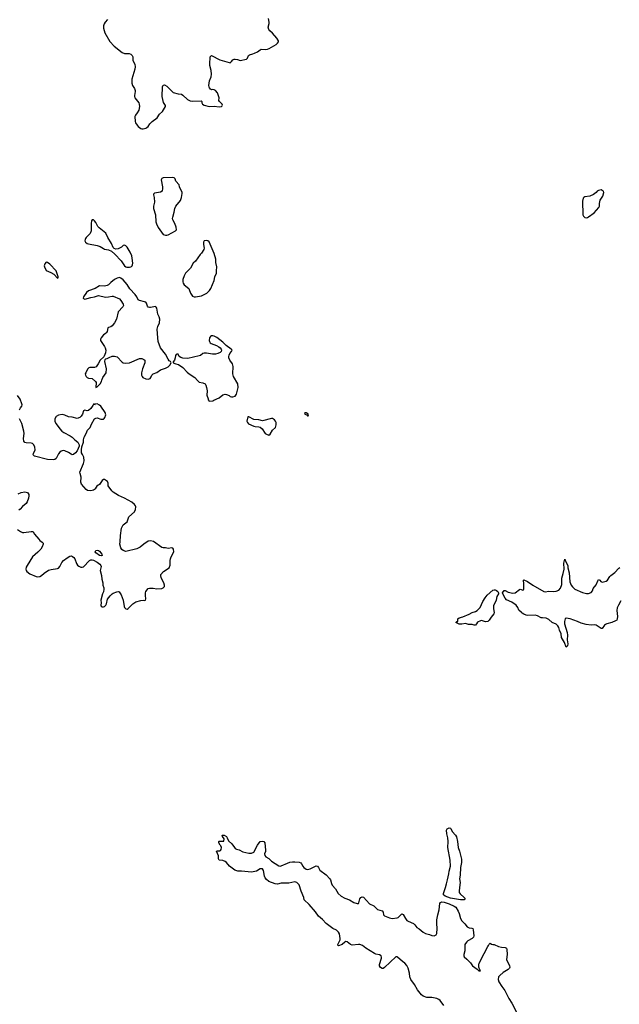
# Model space of a CAD drawing. Header units: inches. Extents: x 1474254 to 1647085, y 640389 to 772279.
# Tile 40 of 85: x 1541925 to 1551563, y 706850 to 722688. Entities that reach past the tile are written whole.
import ezdxf

# ---------------------------------------------------------------- set-up
doc = ezdxf.new("R2010")
doc.units = ezdxf.units.IN
doc.header["$MEASUREMENT"] = 0
for name, color, linetype in [('B5740', 7, 'Continuous'), ('B5741', 7, 'Continuous'), ('B5742', 7, 'Continuous'), ('B5751', 7, 'Continuous')]:
    doc.layers.add(name, color=color, linetype=linetype)

msp = doc.modelspace()

# ---------------------------------------------------------------- linework, layer by layer
at = {"layer": 'B5740', "color": 6, "elevation": 700}
msp.add_lwpolyline([(1549050, 708528), (1549009, 708530), (1548850, 708558), (1548765, 708590), (1548740, 708610), (1548738, 708630), (1548772, 708728), (1548784, 708790), (1548803, 708850), (1548823, 708950), (1548827, 708993), (1548848, 709072), (1548847, 709167), (1548808, 709370), (1548815, 709470), (1548806, 709530), (1548792, 709590), (1548788, 709650), (1548799, 709670), (1548830, 709687), (1548850, 709686), (1548858, 709678), (1548877, 709630), (1548931, 709570), (1548945, 709545), (1548965, 709470), (1548972, 709370), (1548994, 709314), (1549027, 709187), (1549029, 709130), (1549011, 709050), (1549004, 708930), (1548993, 708870), (1549007, 708810), (1548992, 708728), (1548987, 708670), (1548991, 708650), (1549006, 708626), (1549069, 708570), (1549085, 708550), (1549069, 708531)], close=True, dxfattribs=at)
msp.add_lwpolyline([(1548744, 706830), (1548683, 706910), (1548662, 706930), (1548630, 706945), (1548550, 706962), (1548470, 706960), (1548410, 706980), (1548382, 707002), (1548321, 707081), (1548270, 707168), (1548212, 707250), (1548197, 707290), (1548189, 707351), (1548170, 707430), (1548150, 707475), (1548117, 707510), (1548078, 707538), (1547998, 707610), (1547990, 707614), (1547970, 707612), (1547790, 707443), (1547770, 707428), (1547750, 707427), (1547723, 707443), (1547708, 707470), (1547707, 707490), (1547741, 707590), (1547743, 707610), (1547737, 707630), (1547710, 707644), (1547650, 707657), (1547626, 707666), (1547490, 707752), (1547434, 707794), (1547390, 707810), (1547370, 707814), (1547270, 707802), (1547244, 707810), (1547190, 707856), (1547170, 707862), (1547149, 707851), (1547110, 707812), (1547050, 707793), (1547041, 707801), (1547039, 707810), (1547074, 707886), (1547078, 707910), (1547064, 707984), (1547052, 708010), (1547020, 708040), (1546956, 708070), (1546853, 708150), (1546794, 708214), (1546726, 708270), (1546678, 708338), (1546577, 708457), (1546498, 708530), (1546490, 708570), (1546447, 708670), (1546415, 708770), (1546381, 708810), (1546350, 708822), (1546250, 708796), (1546130, 708800), (1546070, 708785), (1546030, 708787), (1545930, 708828), (1545890, 708857), (1545870, 708883), (1545858, 708910), (1545844, 709004), (1545827, 709027), (1545810, 709031), (1545790, 709027), (1545730, 708990), (1545650, 708976), (1545491, 708989), (1545430, 708989), (1545385, 709010), (1545295, 709070), (1545251, 709131), (1545230, 709146), (1545190, 709162), (1545129, 709170), (1545120, 709190), (1545118, 709238), (1545089, 709311), (1545090, 709314), (1545102, 709318), (1545142, 709318), (1545155, 709325), (1545162, 709338), (1545169, 709370), (1545159, 709399), (1545148, 709410), (1545126, 709450), (1545126, 709470), (1545130, 709474), (1545206, 709474), (1545214, 709510), (1545185, 709550), (1545178, 709570), (1545187, 709573), (1545213, 709570), (1545250, 709547), (1545262, 709530), (1545282, 709482), (1545333, 709433), (1545376, 709370), (1545390, 709357), (1545410, 709347), (1545455, 709335), (1545510, 709305), (1545610, 709280), (1545650, 709282), (1545690, 709299), (1545750, 709411), (1545790, 709471), (1545824, 709476), (1545850, 709470), (1545866, 709446), (1545875, 709330), (1545874, 709310), (1545859, 709270), (1545865, 709245), (1545884, 709224), (1545930, 709198), (1545975, 709155), (1546090, 709078), (1546110, 709074), (1546130, 709078), (1546230, 709122), (1546270, 709135), (1546310, 709142), (1546350, 709144), (1546415, 709135), (1546444, 709124), (1546457, 709110), (1546476, 709070), (1546493, 709050), (1546530, 709026), (1546550, 709021), (1546593, 709027), (1546690, 709078), (1546710, 709073), (1546730, 709051), (1546750, 709010), (1546850, 708932), (1546908, 708870), (1546920, 708850), (1546935, 708795), (1546949, 708769), (1546999, 708710), (1547046, 708630), (1547090, 708592), (1547150, 708558), (1547229, 708529), (1547294, 708490), (1547351, 708469), (1547370, 708471), (1547379, 708481), (1547392, 708548), (1547406, 708570), (1547430, 708579), (1547450, 708574), (1547547, 708467), (1547615, 708435), (1547677, 708377), (1547753, 708353), (1547767, 708330), (1547775, 708290), (1547790, 708274), (1547870, 708241), (1547910, 708233), (1547990, 708239), (1548011, 708249), (1548070, 708306), (1548090, 708296), (1548127, 708230), (1548150, 708200), (1548170, 708185), (1548256, 708150), (1548278, 708130), (1548310, 708086), (1548344, 708064), (1548410, 708009), (1548450, 707990), (1548515, 707975), (1548550, 707957), (1548590, 707952), (1548622, 707970), (1548632, 707988), (1548637, 708070), (1548628, 708150), (1548630, 708210), (1548644, 708290), (1548670, 708370), (1548680, 708470), (1548688, 708490), (1548710, 708499), (1548750, 708494), (1548830, 708468), (1548911, 708430), (1548936, 708410), (1548975, 708350), (1548991, 708311), (1549013, 708233), (1549033, 708193), (1549082, 708142), (1549116, 708096), (1549150, 708079), (1549195, 708075), (1549208, 708068), (1549216, 708050), (1549225, 707950), (1549219, 707930), (1549199, 707910), (1549131, 707870), (1549110, 707853), (1549090, 707830), (1549081, 707810), (1549078, 707710), (1549062, 707650), (1549062, 707630), (1549070, 707615), (1549115, 707575), (1549170, 707515), (1549201, 707470), (1549278, 707418), (1549308, 707388), (1549330, 707387), (1549332, 707390), (1549322, 707402), (1549306, 707446), (1549304, 707484), (1549310, 707510), (1549390, 707670), (1549450, 707781), (1549463, 707797), (1549470, 707816), (1549490, 707831), (1549510, 707818), (1549530, 707811), (1549550, 707811), (1549621, 707781), (1549670, 707771), (1549730, 707766), (1549750, 707751), (1549756, 707730), (1549761, 707650), (1549751, 707570), (1549801, 707470), (1549805, 707450), (1549796, 707430), (1549778, 707410), (1549699, 707361), (1549644, 707316), (1549624, 707290), (1549615, 707250), (1549629, 707209), (1549674, 707134), (1549721, 707070), (1549786, 706946), (1549835, 706870), (1549941, 706661)], dxfattribs=at)
at = {"layer": 'B5741', "color": 6}
for points, elevation in [([(1544218, 720000), (1544223, 719970), (1544214, 719930), (1544187, 719913), (1544090, 719896), (1544077, 719883), (1544074, 719870), (1544085, 719825), (1544092, 719752), (1544076, 719690), (1544077, 719650), (1544107, 719550), (1544114, 719434), (1544122, 719402), (1544150, 719346), (1544230, 719231), (1544270, 719220), (1544290, 719220), (1544310, 719227), (1544429, 719290), (1544444, 719310), (1544441, 719350), (1544417, 719410), (1544385, 719470), (1544381, 719490), (1544384, 719510), (1544407, 719590), (1544418, 719650), (1544437, 719690), (1544510, 719777), (1544528, 719830), (1544536, 719890), (1544534, 719914), (1544501, 719981), (1544495, 720000)], 800), ([(1541922, 716410), (1541938, 716442), (1541959, 716470), (1541966, 716490), (1541962, 716510), (1541930, 716583), (1541890, 716645)], 800), ([(1541890, 714488), (1541936, 714456), (1541970, 714441), (1541990, 714438), (1542110, 714457), (1542135, 714455), (1542144, 714450), (1542165, 714410), (1542230, 714330), (1542250, 714308), (1542286, 714286), (1542302, 714270), (1542300, 714250), (1542285, 714210), (1542265, 714170), (1542219, 714121), (1542132, 714050), (1542044, 713910), (1542030, 713882), (1542025, 713850), (1542027, 713830), (1542038, 713810), (1542090, 713776), (1542190, 713729), (1542210, 713725), (1542250, 713734), (1542278, 713750), (1542317, 713783), (1542390, 713833), (1542430, 713844), (1542530, 713858), (1542550, 713865), (1542570, 713890), (1542603, 713957), (1542629, 713991), (1542687, 714033), (1542730, 714056), (1542750, 714062), (1542774, 714054), (1542797, 714037), (1542810, 714015), (1542838, 713938), (1542854, 713914), (1542875, 713895), (1542910, 713879), (1542930, 713879), (1542950, 713887), (1543049, 713991), (1543070, 713999), (1543090, 713999), (1543110, 713993), (1543170, 713961), (1543211, 713931), (1543227, 713910), (1543234, 713890), (1543219, 713830), (1543238, 713750), (1543245, 713690), (1543262, 713630), (1543259, 713590), (1543275, 713550), (1543276, 713530), (1543273, 713487), (1543258, 713450), (1543231, 713350), (1543233, 713310), (1543228, 713268), (1543235, 713255), (1543250, 713246), (1543270, 713244), (1543290, 713251), (1543311, 713269), (1543321, 713290), (1543334, 713366), (1543379, 713421), (1543409, 713450), (1543430, 713463), (1543485, 713485), (1543510, 713491), (1543524, 713484), (1543556, 713436), (1543586, 713350), (1543603, 713250), (1543610, 713232), (1543630, 713211), (1543650, 713206), (1543670, 713216), (1543746, 713294), (1543790, 713322), (1543870, 713348), (1543911, 713351), (1543930, 713346), (1543948, 713352), (1543955, 713370), (1543955, 713390), (1543949, 713410), (1543947, 713470), (1543954, 713490), (1543990, 713536), (1544010, 713543), (1544070, 713545), (1544130, 713531), (1544210, 713541), (1544232, 713548), (1544253, 713570), (1544255, 713590), (1544240, 713630), (1544200, 713710), (1544193, 713747), (1544196, 713764), (1544237, 713810), (1544330, 713871), (1544345, 713915), (1544343, 713990), (1544347, 714013), (1544360, 714050), (1544400, 714130), (1544397, 714170), (1544389, 714189), (1544370, 714194), (1544310, 714184), (1544270, 714192), (1544230, 714192), (1544210, 714200), (1544074, 714294), (1544030, 714305), (1543990, 714298), (1543921, 714250), (1543859, 714201), (1543810, 714174), (1543630, 714136), (1543590, 714150), (1543565, 714165), (1543550, 714190), (1543537, 714250), (1543542, 714290), (1543544, 714390), (1543564, 714510), (1543590, 714564), (1543652, 714610), (1543680, 714690), (1543770, 714771), (1543788, 714810), (1543790, 714850), (1543784, 714870), (1543769, 714890), (1543726, 714926), (1543609, 714989), (1543513, 715033), (1543426, 715090), (1543408, 715108), (1543349, 715190), (1543349, 715230), (1543338, 715258), (1543290, 715289), (1543270, 715289), (1543250, 715275), (1543208, 715212), (1543190, 715199), (1543170, 715193), (1543138, 715142), (1543127, 715133), (1543110, 715121), (1543070, 715107), (1543017, 715117), (1542993, 715130), (1542916, 715216), (1542906, 715250), (1542914, 715330), (1542895, 715390), (1542894, 715410), (1542950, 715550), (1542959, 715590), (1542955, 715650), (1542932, 715692), (1542921, 715721), (1542917, 715770), (1542922, 715818), (1542949, 715891), (1542951, 715930), (1542961, 715970), (1542995, 716030), (1543017, 716083), (1543056, 716130), (1543078, 716182), (1543129, 716270), (1543150, 716279), (1543170, 716281), (1543230, 716264), (1543250, 716261), (1543270, 716264), (1543285, 716275), (1543293, 716290), (1543307, 716330), (1543301, 716370), (1543229, 716469), (1543210, 716489), (1543170, 716509), (1543134, 716506), (1543130, 716488), (1543122, 716502), (1543110, 716506), (1543100, 716480), (1543068, 716432), (1543030, 716399), (1543010, 716397), (1542970, 716409), (1542959, 716401), (1542950, 716394), (1542935, 716345), (1542911, 716309), (1542890, 716288), (1542850, 716271), (1542770, 716294), (1542710, 716302), (1542650, 716327), (1542610, 716336), (1542550, 716328), (1542510, 716306), (1542490, 716270), (1542489, 716230), (1542505, 716190), (1542544, 716144), (1542570, 716104), (1542604, 716070), (1542633, 716050), (1542736, 715996), (1542770, 715970), (1542810, 715928), (1542859, 715890), (1542883, 715850), (1542883, 715830), (1542848, 715752), (1542821, 715719), (1542790, 715693), (1542770, 715689), (1542750, 715698), (1542710, 715727), (1542650, 715754), (1542630, 715758), (1542610, 715754), (1542590, 715747), (1542570, 715732), (1542550, 715704), (1542513, 715627), (1542490, 715611), (1542470, 715608), (1542370, 715613), (1542165, 715665), (1542143, 715690), (1542146, 715710), (1542171, 715771), (1542170, 715813), (1542154, 715850), (1542130, 715872), (1542110, 715878), (1542030, 715882), (1542010, 715887), (1541992, 715910), (1541986, 715950), (1541995, 716030), (1541991, 716070), (1541958, 716190), (1541922, 716270)], 800), ([(1541900, 715060), (1541950, 715083), (1542010, 715091), (1542050, 715082), (1542070, 715051), (1542073, 715030), (1542067, 714990), (1542045, 714930), (1542030, 714908), (1541970, 714856), (1541930, 714814), (1541910, 714800)], 800), ([(1550000, 713144), (1549991, 713150), (1549949, 713189), (1549933, 713233), (1549903, 713270), (1549837, 713317), (1549750, 713357), (1549730, 713381), (1549689, 713450), (1549687, 713470), (1549710, 713505), (1549730, 713506), (1549779, 713479), (1549850, 713461), (1549890, 713471), (1549958, 713522), (1549970, 713526), (1550000, 713517)], 700)]:
    msp.add_lwpolyline(points, dxfattribs=dict(at, elevation=elevation))
for points, elevation in [([(1543110, 719469), (1543090, 719469), (1543079, 719450), (1543074, 719410), (1543075, 719290), (1543058, 719250), (1542994, 719186), (1542984, 719170), (1542975, 719150), (1542974, 719130), (1542984, 719110), (1543009, 719090), (1543030, 719081), (1543170, 719056), (1543217, 719037), (1543270, 719005), (1543290, 718997), (1543350, 718987), (1543402, 718962), (1543455, 718915), (1543554, 718810), (1543610, 718726), (1543630, 718711), (1543646, 718706), (1543690, 718707), (1543710, 718711), (1543722, 718718), (1543735, 718730), (1543738, 718742), (1543741, 718770), (1543735, 718850), (1543725, 718890), (1543701, 718950), (1543650, 719031), (1543630, 719052), (1543610, 719063), (1543590, 719056), (1543561, 719030), (1543510, 719001), (1543470, 718995), (1543445, 719005), (1543426, 719026), (1543403, 719090), (1543342, 719182), (1543310, 719253), (1543201, 719341), (1543183, 719363), (1543150, 719427), (1543130, 719454)], 800), ([(1544930, 719137), (1544890, 719128), (1544878, 719110), (1544878, 719070), (1544891, 719010), (1544885, 718990), (1544846, 718930), (1544826, 718910), (1544750, 718804), (1544711, 718769), (1544668, 718692), (1544590, 718609), (1544567, 718570), (1544545, 718510), (1544545, 718470), (1544551, 718450), (1544570, 718421), (1544643, 718363), (1544651, 718350), (1544671, 718290), (1544702, 718242), (1544730, 718231), (1544750, 718230), (1544850, 718244), (1544933, 718290), (1544974, 718330), (1544998, 718362), (1545052, 718490), (1545063, 718550), (1545086, 718610), (1545091, 718650), (1545094, 718710), (1545080, 718780), (1545076, 718836), (1545050, 718929), (1544970, 719117), (1544950, 719133)], 800), ([(1542350, 718785), (1542330, 718759), (1542319, 718730), (1542322, 718710), (1542350, 718651), (1542423, 718623), (1542474, 718594), (1542530, 718531), (1542546, 718534), (1542544, 718550), (1542511, 718650), (1542410, 718755), (1542370, 718782)], 800), ([(1543530, 718539), (1543491, 718529), (1543450, 718507), (1543390, 718460), (1543355, 718425), (1543330, 718410), (1543290, 718403), (1543210, 718409), (1543136, 718364), (1543030, 718326), (1542999, 718301), (1542951, 718230), (1542945, 718210), (1542950, 718201), (1542971, 718191), (1543070, 718220), (1543130, 718231), (1543190, 718251), (1543305, 718225), (1543350, 718228), (1543410, 718240), (1543430, 718238), (1543530, 718196), (1543550, 718171), (1543587, 718110), (1543591, 718090), (1543581, 718070), (1543510, 717990), (1543482, 717870), (1543451, 717810), (1543410, 717761), (1543390, 717745), (1543350, 717737), (1543344, 717730), (1543331, 717670), (1543322, 717658), (1543313, 717647), (1543270, 717620), (1543232, 717570), (1543225, 717550), (1543225, 717530), (1543232, 717510), (1543289, 717430), (1543299, 717410), (1543308, 717372), (1543304, 717330), (1543283, 717277), (1543275, 717265), (1543217, 717210), (1543187, 717153), (1543154, 717106), (1543126, 717094), (1543050, 717092), (1543034, 717086), (1543014, 717066), (1542986, 717010), (1542980, 716990), (1542985, 716970), (1542994, 716950), (1543010, 716934), (1543030, 716924), (1543090, 716916), (1543143, 716870), (1543153, 716850), (1543150, 716774), (1543170, 716782), (1543216, 716830), (1543239, 716870), (1543244, 716890), (1543263, 716930), (1543313, 717010), (1543321, 717070), (1543293, 717190), (1543298, 717222), (1543309, 717231), (1543330, 717236), (1543365, 717255), (1543410, 717273), (1543450, 717278), (1543490, 717266), (1543570, 717181), (1543590, 717169), (1543630, 717161), (1543691, 717169), (1543850, 717236), (1543890, 717237), (1543923, 717223), (1543935, 717210), (1543939, 717199), (1543939, 717170), (1543898, 717070), (1543885, 717010), (1543883, 716970), (1543891, 716950), (1543907, 716930), (1543954, 716910), (1543992, 716908), (1544023, 716917), (1544039, 716941), (1544050, 716971), (1544069, 716990), (1544130, 717011), (1544190, 717053), (1544270, 717084), (1544314, 717106), (1544339, 717130), (1544358, 717170), (1544348, 717190), (1544330, 717202), (1544310, 717229), (1544267, 717310), (1544187, 717407), (1544153, 717510), (1544145, 717570), (1544136, 717710), (1544144, 717750), (1544170, 717810), (1544175, 717870), (1544166, 717906), (1544143, 717950), (1544127, 718047), (1544121, 718061), (1544110, 718072), (1544030, 718060), (1544010, 718060), (1543990, 718066), (1543980, 718080), (1543963, 718130), (1543950, 718142), (1543933, 718150), (1543851, 718171), (1543830, 718184), (1543808, 718230), (1543782, 718270), (1543697, 718357), (1543651, 718430), (1543590, 718505), (1543550, 718532)], 800), ([(1545030, 717603), (1545010, 717600), (1544994, 717590), (1544978, 717570), (1544970, 717530), (1544975, 717510), (1544988, 717490), (1545001, 717481), (1545090, 717445), (1545126, 717426), (1545145, 717410), (1545162, 717390), (1545168, 717370), (1545161, 717350), (1545145, 717335), (1545110, 717318), (1545070, 717310), (1545026, 717310), (1544930, 717324), (1544890, 717324), (1544870, 717316), (1544830, 717286), (1544810, 717279), (1544630, 717239), (1544550, 717242), (1544514, 717254), (1544489, 717269), (1544470, 717306), (1544450, 717306), (1544438, 717302), (1544430, 717286), (1544425, 717250), (1544411, 717209), (1544394, 717186), (1544394, 717170), (1544434, 717150), (1544480, 717140), (1544550, 717091), (1544618, 717018), (1544650, 716991), (1544741, 716930), (1544782, 716882), (1544810, 716859), (1544870, 716847), (1544908, 716828), (1544919, 716810), (1544930, 716774), (1544938, 716718), (1544934, 716650), (1544953, 716587), (1544953, 716573), (1544973, 716553), (1545030, 716558), (1545048, 716570), (1545134, 716606), (1545190, 716656), (1545230, 716662), (1545250, 716658), (1545290, 716642), (1545307, 716627), (1545330, 716621), (1545350, 716621), (1545390, 716631), (1545410, 716662), (1545435, 716770), (1545429, 716830), (1545362, 716950), (1545356, 716970), (1545352, 716992), (1545355, 717110), (1545351, 717130), (1545344, 717150), (1545302, 717210), (1545288, 717250), (1545286, 717270), (1545290, 717290), (1545304, 717316), (1545332, 717350), (1545339, 717370), (1545324, 717390), (1545245, 717445), (1545190, 717501), (1545096, 717576), (1545050, 717598)], 800), ([(1546530, 716366), (1546510, 716366), (1546505, 716350), (1546545, 716325), (1546550, 716314), (1546562, 716318), (1546566, 716330), (1546558, 716350)], 800), ([(1545610, 716302), (1545590, 716298), (1545577, 716230), (1545586, 716206), (1545605, 716185), (1545688, 716148), (1545710, 716142), (1545770, 716141), (1545790, 716131), (1545824, 716104), (1545870, 716034), (1545890, 716019), (1545930, 716007), (1545950, 716021), (1545990, 716087), (1546039, 716130), (1546049, 716169), (1546049, 716210), (1546039, 716230), (1546022, 716250), (1545990, 716273), (1545970, 716274), (1545830, 716233), (1545770, 716253), (1545690, 716256)], 800), ([(1543234, 714066), (1543210, 714070), (1543148, 714110), (1543138, 714130), (1543149, 714150), (1543170, 714155), (1543190, 714151), (1543210, 714139), (1543247, 714090), (1543250, 714069)], 800), ([(1549410, 713003), (1549350, 713021), (1549330, 713019), (1549284, 712996), (1549270, 712970), (1549250, 712951), (1549230, 712950), (1549197, 712957), (1549139, 712959), (1549090, 712978), (1549030, 712963), (1548990, 712964), (1548935, 712990), (1548953, 713007), (1548966, 713010), (1548966, 713050), (1548990, 713065), (1549050, 713081), (1549150, 713123), (1549199, 713150), (1549252, 713168), (1549277, 713183), (1549325, 713235), (1549371, 713330), (1549409, 713390), (1549442, 713430), (1549530, 713510), (1549550, 713519), (1549570, 713517), (1549590, 713506), (1549610, 713490), (1549620, 713470), (1549620, 713450), (1549595, 713410), (1549582, 713350), (1549540, 713260), (1549539, 713210), (1549551, 713150), (1549546, 713130), (1549502, 713078), (1549470, 713029), (1549450, 713010)], 700)]:
    msp.add_lwpolyline(points, close=True, dxfattribs=dict(at, elevation=elevation))
at = {"layer": 'B5742', "color": 6, "elevation": 800}
for points in [[(1543338, 722690), (1543298, 722650), (1543281, 722619), (1543272, 722590), (1543270, 722550), (1543296, 722476), (1543375, 722335), (1543444, 722264), (1543570, 722161), (1543610, 722146), (1543682, 722142), (1543710, 722133), (1543733, 722113), (1543744, 722090), (1543742, 722050), (1543746, 722030), (1543775, 721970), (1543782, 721930), (1543778, 721890), (1543730, 721730), (1543729, 721669), (1543739, 721630), (1543770, 721582), (1543781, 721550), (1543781, 721530), (1543769, 721470), (1543770, 721450), (1543778, 721430), (1543838, 721350), (1543847, 721330), (1543850, 721290), (1543838, 721230), (1543815, 721190), (1543784, 721150), (1543775, 721130), (1543783, 721050), (1543787, 721030), (1543811, 720990), (1543830, 720969), (1543870, 720937), (1543890, 720930), (1543910, 720931), (1543950, 720944), (1543970, 720953), (1543990, 720969), (1544017, 721010), (1544054, 721050), (1544133, 721107), (1544174, 721166), (1544223, 721210), (1544271, 721290), (1544268, 721310), (1544238, 721358), (1544217, 721450), (1544220, 721610), (1544230, 721636), (1544250, 721639), (1544290, 721621), (1544390, 721516), (1544470, 721496), (1544528, 721488), (1544550, 721474), (1544625, 721405), (1544664, 721384), (1544710, 721375), (1544842, 721382), (1544852, 721372), (1544852, 721350), (1544865, 721330), (1544890, 721311), (1544970, 721291), (1545050, 721295), (1545133, 721287), (1545169, 721291), (1545180, 721300), (1545187, 721313), (1545182, 721330), (1545138, 721370), (1545126, 721390), (1545133, 721430), (1545103, 721510), (1545070, 721549), (1545050, 721561), (1545030, 721565), (1545010, 721561), (1544990, 721569), (1544975, 721590), (1544970, 721608), (1544966, 721630), (1544974, 721706), (1545002, 721770), (1545008, 721810), (1545004, 721870), (1544983, 721950), (1544979, 721990), (1544985, 722075), (1544989, 722091), (1544997, 722103), (1545010, 722113), (1545144, 722044), (1545290, 721997), (1545310, 721996), (1545330, 722013), (1545350, 722040), (1545370, 722050), (1545390, 722052), (1545426, 722046), (1545470, 722031), (1545569, 722051), (1545589, 722071), (1545604, 722110), (1545617, 722123), (1545670, 722136), (1545702, 722150), (1545747, 722173), (1545790, 722204), (1545809, 722211), (1545872, 722208), (1545910, 722213), (1545936, 722224), (1546046, 722290), (1546070, 722310), (1546083, 722330), (1546083, 722350), (1546059, 722390), (1545990, 722470), (1545944, 722510), (1545928, 722530), (1545920, 722570), (1545936, 722624), (1545937, 722650), (1545925, 722705)], [(1544495, 720000), (1544486, 720030), (1544433, 720090), (1544424, 720130), (1544410, 720144), (1544389, 720149), (1544230, 720143), (1544210, 720133), (1544200, 720110), (1544218, 720000)]]:
    msp.add_lwpolyline(points, dxfattribs=at)
at = {"layer": 'B5751', "color": 6, "elevation": 800}
msp.add_lwpolyline([(1551270, 719949), (1551230, 719941), (1551208, 719932), (1551191, 719910), (1551150, 719875), (1551090, 719849), (1551010, 719839), (1550991, 719829), (1550983, 719817), (1550971, 719769), (1550977, 719550), (1550986, 719526), (1551008, 719508), (1551030, 719501), (1551050, 719506), (1551070, 719516), (1551158, 719582), (1551234, 719666), (1551244, 719690), (1551246, 719730), (1551256, 719784), (1551298, 719850), (1551314, 719910), (1551308, 719930), (1551290, 719942)], close=True, dxfattribs=at)
at = {"layer": 'B5751', "color": 6, "elevation": 700}
for points in [[(1550000, 713517), (1550010, 713513), (1550022, 713518), (1550031, 713530), (1550031, 713611), (1550024, 713670), (1550030, 713679), (1550090, 713652), (1550172, 713592), (1550350, 713491), (1550370, 713486), (1550430, 713497), (1550512, 713492), (1550550, 713497), (1550590, 713510), (1550616, 713544), (1550639, 713601), (1550638, 713702), (1550662, 713778), (1550677, 713850), (1550674, 713946), (1550690, 714011), (1550699, 713979), (1550734, 713910), (1550736, 713870), (1550755, 713790), (1550770, 713647), (1550790, 713592), (1550810, 713566), (1550850, 713530), (1550970, 713475), (1551037, 713457), (1551070, 713457), (1551110, 713473), (1551130, 713501), (1551143, 713537), (1551190, 713600), (1551216, 713664), (1551230, 713683), (1551250, 713674), (1551269, 713649), (1551290, 713639), (1551350, 713655), (1551375, 713670), (1551410, 713730), (1551429, 713750), (1551490, 713795), (1551555, 713865), (1551570, 713875)], [(1551590, 713340), (1551548, 713272), (1551531, 713230), (1551526, 713186), (1551534, 713086), (1551531, 713049), (1551523, 713030), (1551504, 713016), (1551446, 712994), (1551363, 712970), (1551340, 712960), (1551326, 712950), (1551290, 712897), (1551270, 712896), (1551210, 712939), (1551190, 712949), (1551170, 712953), (1551110, 712948), (1551030, 712959), (1550950, 712979), (1550890, 713008), (1550771, 713051), (1550710, 713060), (1550692, 713050), (1550680, 713010), (1550680, 712970), (1550725, 712830), (1550733, 712790), (1550728, 712710), (1550738, 712650), (1550730, 712615), (1550710, 712597), (1550682, 712670), (1550632, 712752), (1550627, 712810), (1550601, 712870), (1550591, 712911), (1550576, 712936), (1550550, 712962), (1550482, 712990), (1550430, 713042), (1550390, 713063), (1550330, 713064), (1550310, 713069), (1550250, 713100), (1550210, 713109), (1550090, 713106), (1550066, 713110), (1550030, 713124), (1550000, 713144)]]:
    msp.add_lwpolyline(points, dxfattribs=at)

doc.saveas('drawing.dxf')
